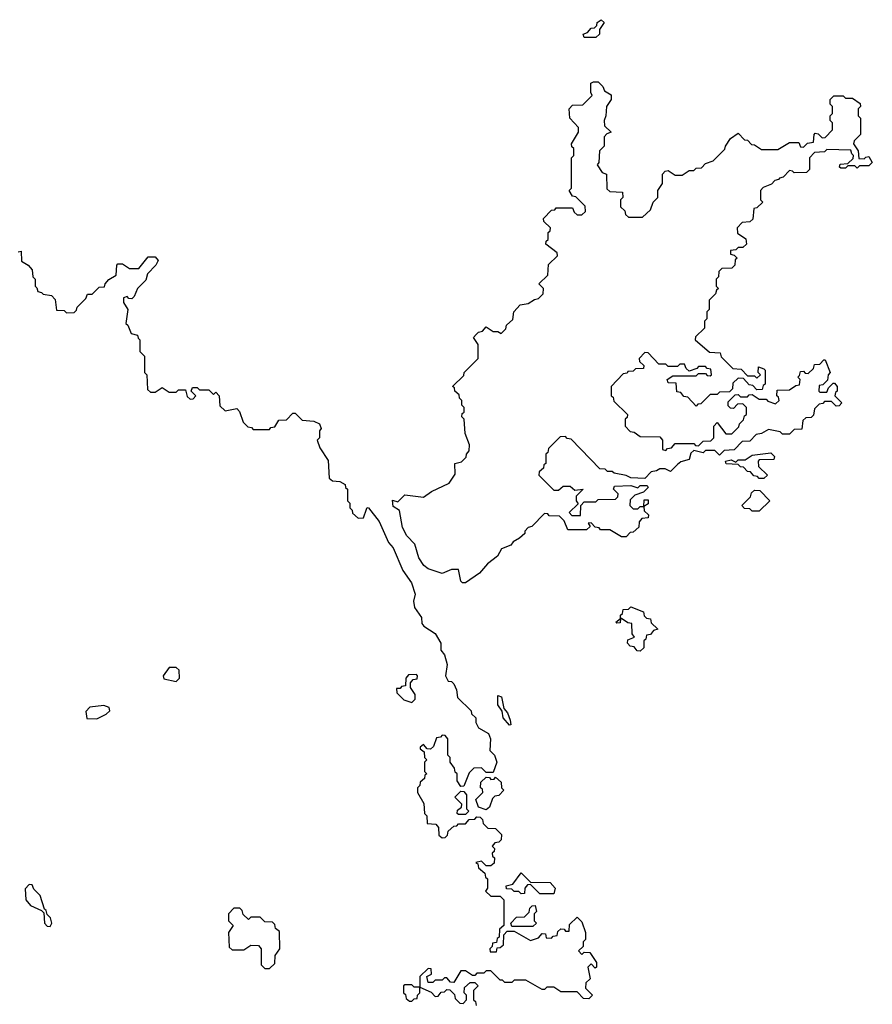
# Model space of a CAD drawing. Extents: x 2776963 to 2884430, y 684484 to 829250.
# Tile 163 of 256: x 2820764 to 2824420, y 783586 to 787807. Entities that reach past the tile are written whole.
import ezdxf

# ---------------------------------------------------------------- set-up
doc = ezdxf.new("R2010")
doc.units = 0

msp = doc.modelspace()

# ---------------------------------------------------------------- linework, layer by layer
at = {"layer": '0CON20XD'}
for points in [[(2823235, 787730), (2823185, 787730), (2823180, 787745), (2823198.3, 787751.7), (2823215, 787770), (2823228.3, 787771.7), (2823238.3, 787781.7), (2823240, 787795), (2823257, 787807), (2823270, 787795), (2823250, 787765), (2823250, 787745), (2823235, 787730)], [(2822675, 785393.3), (2822663, 785393), (2822655, 785400), (2822645, 785450), (2822615, 785450), (2822575, 785433.3), (2822515, 785452.5), (2822497, 785467), (2822475, 785500), (2822458.3, 785558.3), (2822423.8, 785595), (2822405, 785630), (2822392.5, 785702.5), (2822365, 785720), (2822362.5, 785747.5), (2822385, 785740), (2822415, 785770), (2822495, 785760), (2822530, 785785), (2822605, 785820), (2822631.7, 785858.3), (2822630, 785905), (2822658.3, 785911.7), (2822678.3, 785931.7), (2822680, 785945), (2822691.7, 785958.3), (2822692.5, 785985), (2822673.9, 786033.9), (2822670, 786095), (2822660, 786105), (2822661.7, 786118.3), (2822670, 786125), (2822670, 786145), (2822660, 786155), (2822660, 786175), (2822650, 786185), (2822648.3, 786198.3), (2822630, 786215), (2822628.3, 786228.3), (2822620, 786235), (2822668.3, 786281.7), (2822670, 786295), (2822730, 786355), (2822730, 786415), (2822710, 786445), (2822721.7, 786458.3), (2822731.7, 786468.3), (2822748.3, 786471.7), (2822765, 786490), (2822795, 786470), (2822815, 786470), (2822828.3, 786461.7), (2822848.3, 786481.7), (2822851.7, 786498.3), (2822878.3, 786521.7), (2822882.5, 786555), (2822910, 786585), (2822945, 786590), (2822971.7, 786608.3), (2822988.3, 786611.7), (2823008.3, 786631.7), (2823010, 786655), (2822990, 786675), (2823028.3, 786711.7), (2823031.7, 786758.3), (2823070, 786795), (2823068.3, 786808.3), (2823020, 786845), (2823021.7, 786858.3), (2823030, 786865), (2823030, 786895), (2823038.3, 786901.7), (2823040, 786915), (2823011.7, 786941.7), (2823010, 786955), (2823045, 786990), (2823058.3, 786991.7), (2823065, 787000), (2823135, 787000), (2823141.7, 786981.7), (2823155, 786970), (2823175, 786970), (2823190, 786985), (2823188.3, 787008.3), (2823148.3, 787048.3), (2823135, 787050), (2823120, 787075), (2823130, 787085), (2823130, 787215), (2823140, 787225), (2823140, 787255), (2823131.7, 787261.7), (2823130, 787275), (2823160, 787325), (2823160, 787345), (2823122.5, 787385), (2823120, 787425), (2823135, 787440), (2823178.3, 787441.7), (2823218.3, 787481.7), (2823212.5, 787495), (2823212.5, 787535), (2823225, 787540), (2823245, 787540), (2823265, 787520), (2823271.7, 787501.7), (2823300, 787485), (2823300, 787465), (2823280, 787435), (2823277.5, 787395), (2823270, 787375), (2823271.7, 787351.7), (2823300, 787325), (2823281.7, 787318.3), (2823270, 787305), (2823270, 787265), (2823250, 787245), (2823247.5, 787195), (2823240, 787185), (2823261.7, 787151.7), (2823280, 787145), (2823281.7, 787081.7), (2823295, 787070), (2823348.3, 787068.3), (2823350, 787045), (2823340, 787035), (2823340, 787005), (2823358.3, 786988.3), (2823361.7, 786971.7), (2823375, 786960), (2823435, 786960), (2823468.3, 786991.7), (2823480, 787025), (2823500, 787045), (2823500, 787075), (2823520, 787105), (2823520, 787145), (2823531.7, 787158.3), (2823545, 787160), (2823575, 787140), (2823605, 787140), (2823635, 787160), (2823655, 787160), (2823665, 787170), (2823688.3, 787171.7), (2823705, 787190), (2823738.3, 787201.7), (2823788.3, 787251.7), (2823790, 787265), (2823811.7, 787298.3), (2823845, 787320), (2823871.7, 787291.7), (2823885, 787290), (2823901.7, 787271.7), (2823915, 787270), (2823945, 787250), (2824015, 787250), (2824065, 787280), (2824105, 787280), (2824111.7, 787261.7), (2824125, 787260), (2824141.7, 787278.3), (2824168.3, 787281.7), (2824170, 787315), (2824175, 787320), (2824188.3, 787318.3), (2824205, 787300), (2824218.3, 787301.7), (2824250, 787335), (2824250, 787365), (2824240, 787375), (2824240, 787395), (2824250, 787405), (2824250, 787435), (2824240, 787445), (2824240, 787465), (2824255, 787480), (2824295, 787480), (2824305, 787470), (2824335, 787470), (2824368.3, 787448.3), (2824370, 787435), (2824360, 787425), (2824360, 787395), (2824370, 787385), (2824370, 787315), (2824341.7, 787288.3), (2824340, 787275), (2824360, 787245), (2824361.7, 787211.7), (2824385, 787210), (2824391.7, 787218.3), (2824405, 787220), (2824420, 787195), (2824405, 787180), (2824365, 787180), (2824355, 787170), (2824345, 787180), (2824315, 787180), (2824305, 787170), (2824285, 787170), (2824280, 787175), (2824281.7, 787188.3), (2824315, 787190), (2824338.3, 787211.7), (2824340, 787225), (2824331.7, 787231.7), (2824328.3, 787248.3), (2824225, 787250), (2824215, 787240), (2824171.7, 787238.3), (2824150, 787215), (2824150, 787165), (2824138.3, 787151.7), (2824085, 787150), (2824078.3, 787158.3), (2824065, 787160), (2824038.3, 787131.7), (2824021.7, 787128.3), (2824018.3, 787121.7), (2824001.7, 787118.3), (2823988.3, 787101.7), (2823951.7, 787088.3), (2823940, 787075), (2823940, 787035), (2823950, 787025), (2823925, 787000), (2823911.7, 786998.3), (2823908.3, 786951.7), (2823895, 786940), (2823861.7, 786938.3), (2823840, 786915), (2823841.7, 786891.7), (2823878.3, 786868.3), (2823880, 786845), (2823865, 786830), (2823845, 786830), (2823835, 786820), (2823811.7, 786818.3), (2823811.7, 786801.7), (2823828.3, 786798.3), (2823840, 786785), (2823831.7, 786778.3), (2823830, 786755), (2823818.3, 786741.7), (2823775, 786740), (2823761.7, 786728.3), (2823760, 786705), (2823750, 786695), (2823750, 786665), (2823760, 786655), (2823751.7, 786648.3), (2823748.3, 786631.7), (2823720, 786605), (2823720, 786565), (2823710, 786555), (2823710, 786525), (2823700, 786515), (2823700, 786485), (2823661.7, 786448.3), (2823660, 786435), (2823721.7, 786381.7), (2823768.3, 786378.3), (2823771.7, 786361.7), (2823821.7, 786311.7), (2823858.3, 786308.3), (2823885, 786280), (2823915, 786280), (2823925, 786270), (2823940, 786285), (2823930, 786295), (2823931.7, 786318.3), (2823955, 786310), (2823960, 786305), (2823960, 786245), (2823951.7, 786238.3), (2823948.3, 786221.7), (2823925, 786220), (2823908.3, 786238.3), (2823891.7, 786241.7), (2823868.3, 786268.3), (2823845, 786270), (2823821.7, 786248.3), (2823820, 786225), (2823808.3, 786211.7), (2823765, 786210), (2823755, 786200), (2823725, 786200), (2823685, 786160), (2823671.7, 786158.3), (2823665, 786150), (2823628.3, 786188.3), (2823611.7, 786191.7), (2823598.3, 786208.3), (2823581.7, 786211.7), (2823578.3, 786248.3), (2823545, 786250), (2823540, 786265), (2823565, 786280), (2823665, 786280), (2823675, 786290), (2823705, 786290), (2823711.7, 786281.7), (2823725, 786280), (2823730, 786285), (2823728.3, 786308.3), (2823711.7, 786311.7), (2823705, 786320), (2823675, 786320), (2823668.3, 786311.7), (2823635, 786300), (2823621.7, 786311.7), (2823615, 786330), (2823595, 786330), (2823585, 786320), (2823545, 786320), (2823535, 786330), (2823505, 786330), (2823458.3, 786378.3), (2823445, 786380), (2823420, 786355), (2823421.7, 786341.7), (2823440, 786325), (2823438.3, 786311.7), (2823405, 786310), (2823395, 786300), (2823371.7, 786298.3), (2823368.3, 786291.7), (2823351.7, 786288.3), (2823300, 786235), (2823300, 786195), (2823308.3, 786188.3), (2823311.7, 786171.7), (2823370, 786115), (2823368.3, 786101.7), (2823360, 786095), (2823360, 786065), (2823381.7, 786041.7), (2823398.3, 786038.3), (2823425, 786020), (2823508.3, 786018.3), (2823520, 786005), (2823520, 785965), (2823535, 785960), (2823541.7, 785968.3), (2823558.3, 785971.7), (2823575, 785990), (2823655, 785990), (2823661.7, 785981.7), (2823675, 785980), (2823695, 786000), (2823728.3, 786001.7), (2823740, 786015), (2823740, 786065), (2823755, 786080), (2823791.7, 786031.7), (2823818.3, 786031.7), (2823848.3, 786061.7), (2823850, 786075), (2823868.3, 786091.7), (2823871.7, 786108.3), (2823880, 786115), (2823880, 786145), (2823865, 786160), (2823841.7, 786158.3), (2823825, 786140), (2823811.7, 786141.7), (2823801.7, 786151.7), (2823801.7, 786168.3), (2823831.7, 786198.3), (2823845, 786200), (2823855, 786190), (2823885, 786190), (2823891.7, 786198.3), (2823905, 786200), (2823935, 786180), (2823965, 786180), (2823971.7, 786171.7), (2824005, 786160), (2824020, 786175), (2824018.3, 786188.3), (2824010, 786195), (2824011.7, 786218.3), (2824065, 786220), (2824091.7, 786238.3), (2824108.3, 786241.7), (2824110, 786265), (2824100, 786275), (2824108.3, 786281.7), (2824111.7, 786298.3), (2824125, 786300), (2824131.7, 786291.7), (2824145, 786290), (2824168.3, 786311.7), (2824171.7, 786328.3), (2824195, 786330), (2824211.7, 786348.3), (2824218.3, 786348.3), (2824240, 786295), (2824230, 786285), (2824228.3, 786261.7), (2824208.3, 786241.7), (2824191.7, 786238.3), (2824190, 786215), (2824195, 786210), (2824225, 786210), (2824231.7, 786228.3), (2824251.7, 786248.3), (2824258.3, 786248.3), (2824270, 786235), (2824270, 786215), (2824261.7, 786208.3), (2824260, 786195), (2824290, 786165), (2824278.3, 786151.7), (2824265, 786150), (2824245, 786170), (2824215, 786170), (2824208.3, 786161.7), (2824191.7, 786158.3), (2824171.7, 786138.3), (2824168.3, 786111.7), (2824158.3, 786101.7), (2824135, 786100), (2824121.7, 786088.3), (2824118.3, 786051.7), (2824085, 786050), (2824065, 786030), (2824035, 786030), (2824025, 786040), (2823975, 786050), (2823945, 786033.3), (2823921.7, 786028.3), (2823895, 786000), (2823861.7, 785998.3), (2823827, 785963), (2823785, 785960), (2823765, 785940), (2823745, 785960), (2823705, 785960), (2823695, 785950), (2823655, 785960), (2823641.7, 785948.3), (2823635, 785922.5), (2823598.3, 785911.7), (2823585, 785900)], [(2820758.3, 786811.7), (2820770, 786815), (2820771.7, 786771.7), (2820800, 786755), (2820817.5, 786735), (2820820, 786705), (2820830, 786695), (2820830, 786665), (2820838.3, 786658.3), (2820841.7, 786641.7), (2820858.3, 786638.3), (2820865, 786630), (2820900, 786625), (2820917, 786607), (2820921.7, 786561.7), (2820955, 786560), (2820965, 786550), (2820998.3, 786551.7), (2821008.3, 786561.7), (2821010, 786575), (2821048.3, 786611.7), (2821055, 786630), (2821075, 786630), (2821105, 786660), (2821128.3, 786661.7), (2821130, 786675), (2821147, 786693), (2821178.3, 786711.7), (2821180, 786755), (2821185, 786760), (2821205, 786760), (2821235, 786740), (2821275, 786740), (2821315, 786790), (2821345, 786790), (2821357.5, 786775), (2821347.5, 786755), (2821311.7, 786718.3), (2821305, 786690), (2821270, 786655), (2821255, 786620), (2821245, 786610), (2821231.7, 786611.7), (2821225, 786620), (2821210, 786615), (2821210, 786595), (2821227.5, 786565), (2821220, 786505), (2821228.3, 786498.3), (2821241.7, 786461.7), (2821270, 786455), (2821271.7, 786441.7), (2821280, 786435), (2821280, 786385), (2821300, 786365), (2821300, 786295), (2821310, 786285), (2821311.7, 786221.7), (2821325, 786210), (2821345, 786210), (2821375, 786230), (2821405, 786210), (2821435, 786210), (2821445, 786220), (2821475, 786220), (2821481.7, 786191.7), (2821495, 786180), (2821508.3, 786181.7), (2821520, 786195), (2821500, 786215), (2821505, 786230), (2821525, 786230), (2821535, 786220), (2821575, 786220), (2821595, 786200), (2821605, 786210), (2821620, 786195), (2821621.7, 786151.7), (2821645, 786130), (2821695, 786140), (2821707, 786127), (2821721.7, 786081.7), (2821741.7, 786061.7), (2821758.3, 786058.3), (2821765, 786050), (2821835, 786050), (2821841.7, 786058.3), (2821858.3, 786061.7), (2821875, 786090), (2821908.3, 786091.7), (2821935, 786120), (2821945, 786120), (2821975, 786090), (2822026.1, 786086.1), (2822050, 786075), (2822057.5, 786055), (2822050, 786045), (2822050, 786015), (2822040, 786005), (2822051.7, 785971.7), (2822087, 785917), (2822091.7, 785841.7), (2822105, 785830), (2822137, 785827), (2822160, 785815), (2822161.7, 785801.7), (2822170, 785795), (2822170, 785745), (2822180, 785735), (2822180, 785715), (2822190, 785705), (2822191.7, 785691.7), (2822215, 785670), (2822238.3, 785671.7), (2822251.7, 785708.3), (2822253.6, 785716.4), (2822260, 785715), (2822305, 785656.7), (2822345.9, 785565.9), (2822365, 785542.5), (2822406.4, 785446.4), (2822443.6, 785393.6), (2822460, 785345), (2822452.5, 785315), (2822456.7, 785286.7), (2822487.5, 785245), (2822488.3, 785218.3), (2822496.7, 785206.7), (2822545, 785176.2), (2822570, 785135), (2822570, 785105), (2822586.2, 785085), (2822596.7, 785043.3), (2822590, 784995), (2822601.7, 784971.7), (2822615, 784970), (2822625, 784960), (2822637.5, 784935), (2822641.7, 784901.7), (2822700, 784845), (2822701.7, 784831.7), (2822720, 784815), (2822720, 784795), (2822731.7, 784771.7), (2822775, 784747.5), (2822782.5, 784725), (2822780, 784675), (2822800, 784655), (2822810, 784625), (2822795, 784580), (2822765, 784580), (2822745, 784600), (2822711.7, 784598.3), (2822691.7, 784578.3), (2822668.3, 784521.7), (2822655, 784520), (2822640, 784545), (2822640, 784575), (2822631.7, 784581.7), (2822628.3, 784598.3), (2822610, 784625), (2822610, 784645), (2822600, 784655), (2822600, 784725), (2822588.3, 784738.3), (2822575, 784740), (2822568.3, 784731.7), (2822551.7, 784728.3), (2822538.3, 784691.7), (2822525, 784680), (2822511.7, 784681.7), (2822495, 784700), (2822481.7, 784688.3), (2822481.7, 784681.7), (2822498.3, 784668.3), (2822500, 784645), (2822510, 784635), (2822500, 784625), (2822500, 784585), (2822510, 784575), (2822501.7, 784568.3), (2822500, 784555), (2822481.7, 784538.3), (2822480, 784525), (2822470, 784515), (2822470, 784495), (2822497, 784447), (2822500, 784405), (2822510, 784395), (2822511.7, 784361.7), (2822548.3, 784358.3), (2822560, 784345), (2822561.7, 784311.7), (2822575, 784300), (2822588.3, 784301.7), (2822598.3, 784311.7), (2822601.7, 784328.3), (2822625, 784350), (2822638.3, 784351.7), (2822645, 784360), (2822675, 784360), (2822691.7, 784378.3), (2822715, 784380), (2822725, 784390), (2822738.3, 784388.3), (2822748.3, 784378.3), (2822751.7, 784361.7), (2822771.7, 784341.7), (2822805, 784340), (2822830, 784315), (2822828.3, 784291.7), (2822818.3, 784281.7), (2822801.7, 784278.3), (2822790, 784265), (2822800, 784255), (2822798.3, 784241.7), (2822790, 784235), (2822791.7, 784221.7), (2822800, 784215), (2822798.3, 784191.7), (2822785, 784180), (2822765, 784180), (2822745, 784200), (2822720, 784195), (2822728.3, 784188.3), (2822731.7, 784171.7), (2822758.3, 784148.3), (2822761.7, 784131.7), (2822770, 784125), (2822770, 784085), (2822761.7, 784071.7), (2822785, 784050), (2822825, 784050), (2822840, 784035), (2822840, 783925), (2822821.7, 783908.3), (2822820, 783875), (2822811.7, 783868.3), (2822808.3, 783851.7), (2822791.7, 783848.3), (2822790, 783835), (2822780, 783825), (2822781.7, 783811.7), (2822808.3, 783811.7), (2822811.7, 783828.3), (2822825, 783830), (2822838.3, 783841.7), (2822840, 783885), (2822855, 783900), (2822885, 783900), (2822955, 783860), (2822988.3, 783871.7), (2823005, 783890), (2823018.3, 783888.3), (2823021.7, 783871.7), (2823045, 783870), (2823051.7, 783878.3), (2823068.3, 783881.7), (2823071.7, 783898.3), (2823085, 783910), (2823098.3, 783908.3), (2823105, 783900), (2823120, 783900), (2823121.7, 783928.3), (2823155, 783960), (2823175, 783940), (2823190, 783895), (2823190, 783865), (2823180, 783855), (2823180, 783835), (2823160, 783815), (2823175, 783800), (2823185, 783810), (2823208.3, 783808.3), (2823237.5, 783765), (2823237.5, 783745), (2823231.7, 783741.7), (2823215, 783760), (2823200, 783745), (2823210, 783695), (2823191.7, 783678.3), (2823190, 783655), (2823220, 783625), (2823205, 783610), (2823181.7, 783611.7), (2823155, 783640), (2823085, 783640), (2823055, 783660), (2823025, 783660), (2823015, 783650), (2823005, 783650), (2822935, 783690), (2822885, 783690), (2822875, 783680), (2822845, 783680), (2822835, 783690), (2822825, 783690), (2822785, 783730), (2822765, 783730), (2822755, 783720), (2822725, 783720), (2822715, 783710), (2822705, 783710), (2822675, 783730), (2822655, 783730), (2822625, 783680), (2822611.7, 783681.7), (2822595, 783700), (2822585, 783700), (2822575, 783690), (2822545, 783690), (2822535, 783680), (2822515, 783680), (2822510, 783705), (2822530, 783715), (2822528.3, 783738.3), (2822515, 783740), (2822480, 783705), (2822480, 783660), (2822528.3, 783638.3), (2822545, 783620), (2822558.3, 783621.7), (2822571.7, 783638.3)], [(2823585, 785900), (2823555, 785870), (2823531.7, 785881.7), (2823508.3, 785881.7), (2823495, 785872.5), (2823471.7, 785868.3), (2823445, 785840), (2823385, 785842.5), (2823365, 785852.5), (2823313, 785863), (2823305, 785870), (2823285, 785870), (2823275, 785880), (2823251.7, 785881.7), (2823128.3, 786008.3), (2823111.7, 786011.7), (2823105, 786020), (2823081.7, 786018.3), (2823031.7, 785968.3), (2823028.3, 785951.7), (2823020, 785945), (2823020, 785905), (2823011.7, 785898.3), (2823010, 785885), (2822991.7, 785868.3), (2822990, 785855), (2823055, 785790), (2823075, 785790), (2823095, 785807.5), (2823125, 785807.5), (2823145, 785790), (2823180, 785795), (2823150, 785765), (2823150, 785745), (2823158.3, 785731.7), (2823120, 785695), (2823131.7, 785681.7), (2823168.3, 785681.7), (2823170, 785725), (2823185, 785740), (2823235, 785740), (2823245, 785750), (2823318.3, 785751.7), (2823328.3, 785761.7), (2823330, 785775), (2823310, 785795), (2823315, 785807.5), (2823385, 785810), (2823415, 785800), (2823425, 785810), (2823455, 785810), (2823458.3, 785801.7), (2823438.3, 785781.7), (2823401.7, 785768.3), (2823381.7, 785748.3), (2823380, 785725), (2823395, 785710), (2823415, 785710), (2823425, 785720), (2823440, 785720), (2823441.7, 785748.3), (2823458.3, 785748.3), (2823458.3, 785731.7), (2823440, 785720), (2823441.7, 785701.7), (2823460, 785685), (2823458.3, 785671.7), (2823431.7, 785668.3), (2823420, 785655), (2823418.3, 785631.7), (2823395, 785610), (2823381.7, 785608.3), (2823365, 785590), (2823345, 785590), (2823295, 785620), (2823255, 785620), (2823248.3, 785628.3), (2823231.7, 785631.7), (2823215, 785650), (2823201.7, 785648.3), (2823210, 785635), (2823195, 785620), (2823115, 785620), (2823098.3, 785658.3), (2823078.3, 785678.3), (2823035, 785680), (2823028.3, 785688.3), (2823015, 785690), (2822960, 785635), (2822945, 785630), (2822930, 785615), (2822930, 785605), (2822907.5, 785585), (2822880.7, 785569.3), (2822870, 785555), (2822830.7, 785539.3), (2822813, 785507), (2822770, 785475), (2822735.9, 785434.1), (2822675, 785393.3)], [(2823955, 785840), (2823935, 785840), (2823928.3, 785848.3), (2823911.7, 785851.7), (2823898.3, 785868.3), (2823885, 785870), (2823868.3, 785888.3), (2823855, 785890), (2823845, 785900), (2823793, 785903), (2823790, 785915), (2823815, 785920), (2823835, 785910), (2823845, 785920), (2823875, 785920), (2823905, 785940), (2823985, 785950), (2824000, 785935), (2823998.3, 785921.7), (2823935, 785920), (2823930, 785915), (2823931.7, 785891.7), (2823970, 785855), (2823955, 785840)], [(2823935, 785700), (2823905, 785700), (2823895, 785710), (2823871.7, 785711.7), (2823860, 785725), (2823898.3, 785761.7), (2823901.7, 785778.3), (2823915, 785790), (2823938.3, 785788.3), (2823980, 785745), (2823935, 785700)], [(2823425, 785100), (2823411.7, 785101.7), (2823398.3, 785118.3), (2823381.7, 785121.7), (2823370, 785135), (2823371.7, 785148.3), (2823400, 785160), (2823390, 785175), (2823388.3, 785218.3), (2823371.7, 785221.7), (2823345, 785240), (2823340, 785240), (2823338.3, 785221.7), (2823325, 785220), (2823320, 785225), (2823340, 785240), (2823340, 785255), (2823348.3, 785261.7), (2823351.7, 785278.3), (2823375, 785280), (2823385, 785290), (2823438.3, 785268.3), (2823441.7, 785251.7), (2823451.7, 785241.7), (2823468.3, 785238.3), (2823471.7, 785221.7), (2823500, 785195), (2823481.7, 785188.3), (2823468.3, 785171.7), (2823451.7, 785168.3), (2823448.3, 785151.7), (2823440, 785145), (2823440, 785115), (2823425, 785100)], [(2821435, 784970), (2821450, 784985), (2821448.3, 785018.3), (2821435, 785030), (2821405, 785030), (2821380, 784995), (2821381.7, 784981.7), (2821435, 784970)], [(2822445, 784880), (2822460, 784895), (2822460, 784915), (2822440, 784945), (2822440, 784965), (2822451.7, 784978.3), (2822468.3, 784981.7), (2822470, 784995), (2822465, 785000), (2822431.7, 784998.3), (2822420, 784985), (2822418.3, 784951.7), (2822401.7, 784948.3), (2822395, 784940), (2822380, 784940), (2822381.7, 784921.7), (2822411.7, 784891.7), (2822445, 784880)], [(2822865, 784782.5), (2822837.5, 784815), (2822833.3, 784843.3), (2822815, 784870), (2822815, 784910), (2822830, 784905), (2822840, 784855), (2822856.1, 784836.1), (2822866.7, 784805), (2822870, 784785), (2822865, 784782.5)], [(2821095, 784810), (2821135, 784830), (2821150, 784845), (2821148.3, 784858.3), (2821125, 784867.5), (2821065, 784860), (2821048.3, 784841.7), (2821051.7, 784811.7), (2821095, 784810)], [(2822765, 784420), (2822731.7, 784431.7), (2822720, 784465), (2822750, 784495), (2822748.3, 784508.3), (2822740, 784515), (2822741.7, 784538.3), (2822765, 784560), (2822778.3, 784558.3), (2822785, 784550), (2822798.3, 784551.7), (2822805, 784560), (2822828.3, 784538.3), (2822830, 784515), (2822840, 784505), (2822818.3, 784481.7), (2822801.7, 784478.3), (2822791.7, 784468.3), (2822778.3, 784431.7), (2822765, 784420)], [(2822675, 784400), (2822645, 784400), (2822640, 784405), (2822641.7, 784418.3), (2822658.3, 784431.7), (2822660, 784445), (2822630, 784475), (2822655, 784500), (2822668.3, 784498.3), (2822680, 784485), (2822680, 784425), (2822690, 784415), (2822675, 784400)], [(2823055, 784060), (2822995, 784060), (2822955, 784100), (2822941.7, 784098.3), (2822930, 784085), (2822928.3, 784061.7), (2822915, 784060), (2822905, 784070), (2822885, 784070), (2822875, 784080), (2822851.7, 784081.7), (2822850, 784095), (2822878.3, 784101.7), (2822915, 784150), (2822955, 784110), (2823038.3, 784108.3), (2823060, 784085), (2823055, 784060)], [(2820895, 783920), (2820902.5, 783935), (2820897, 783957), (2820881.7, 783971.7), (2820878.3, 783988.3), (2820870, 783995), (2820852.5, 784052.5), (2820825, 784080), (2820818.3, 784098.3), (2820805, 784100), (2820788.3, 784081.7), (2820790, 784035), (2820810, 784010), (2820858.3, 783988.3), (2820868.3, 783978.3), (2820870, 783935), (2820881.7, 783921.7), (2820895, 783920)], [(2822965, 783920), (2822875, 783920), (2822870, 783935), (2822895, 783960), (2822928.3, 783961.7), (2822948.3, 783981.7), (2822951.7, 783998.3), (2822961.7, 784008.3), (2822975, 784010), (2822980, 783985), (2822970, 783975), (2822970, 783945), (2822980, 783935), (2822965, 783920)], [(2821835, 783740), (2821858.3, 783761.7), (2821860, 783795), (2821880, 783825), (2821878.3, 783898.3), (2821861.7, 783911.7), (2821858.3, 783928.3), (2821848.3, 783938.3), (2821815, 783940), (2821795, 783960), (2821755, 783960), (2821745, 783950), (2821721.7, 783971.7), (2821718.3, 783988.3), (2821708.3, 783998.3), (2821681.7, 783998.3), (2821660, 783975), (2821660, 783945), (2821680, 783925), (2821660, 783895), (2821661.7, 783831.7), (2821675, 783820), (2821725, 783820), (2821755, 783840), (2821788.3, 783838.3), (2821800, 783825), (2821800, 783755), (2821815, 783740), (2821835, 783740)], [(2822445, 783600), (2822455, 783610), (2822468.3, 783611.7), (2822470, 783625), (2822480, 783635), (2822480, 783660), (2822455, 783660), (2822445, 783670), (2822415, 783670), (2822410, 783665), (2822410, 783635), (2822418.3, 783628.3), (2822421.7, 783611.7), (2822435, 783600), (2822445, 783600)], [(2822571.7, 783638.3), (2822585, 783640), (2822595, 783650), (2822608.3, 783648.3), (2822628.3, 783628.3), (2822631.7, 783611.7), (2822651.7, 783591.7), (2822665, 783590), (2822680, 783605), (2822680, 783625), (2822670, 783635), (2822671.7, 783658.3), (2822695, 783680), (2822715, 783680), (2822730, 783665), (2822710, 783645), (2822710, 783605), (2822718.3, 783598.3), (2822721.7, 783581.7)]]:
    msp.add_lwpolyline(points, dxfattribs=at)

doc.saveas('drawing.dxf')
